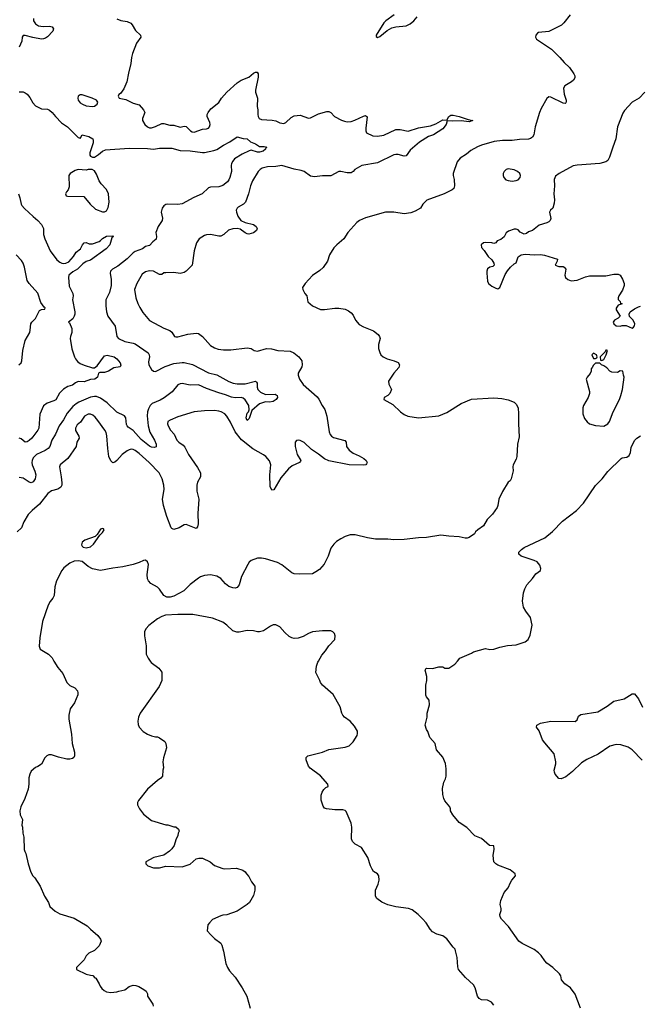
# Model space of a CAD drawing. Header units: inches. Extents: x 1771504 to 1971212, y 471788 to 643615.
# Tile 58 of 256: x 1852556 to 1858639, y 496629 to 506301. Entities that reach past the tile are written whole.
import ezdxf

# ---------------------------------------------------------------- set-up
doc = ezdxf.new("R2010")
doc.units = ezdxf.units.IN
doc.header["$MEASUREMENT"] = 0
doc.layers.add('B8459', color=7, linetype='Continuous')
doc.layers.add('B8550', color=7, linetype='Continuous')

msp = doc.modelspace()

# ---------------------------------------------------------------- linework, layer by layer
at = {"layer": 'B8459', "color": 5}
for points, elevation in [([(1852893, 500000), (1852930, 499936.3), (1852978.6, 499878.6), (1853018.4, 499790), (1853050, 499762), (1853098.7, 499738.7), (1853122.6, 499710), (1853127.6, 499690), (1853126, 499670), (1853095.3, 499590), (1853052.2, 499530), (1853039.5, 499470), (1853039.5, 499430), (1853064.4, 499284.4), (1853070.3, 499190), (1853092.8, 499107.2), (1853095.5, 499070), (1853086.6, 499053.4), (1853075.1, 499044.9), (1853050, 499038.7), (1853018.3, 499038.3), (1852936.9, 499056.9), (1852870, 499081.2), (1852840.7, 499079.3), (1852822, 499070), (1852802, 499050), (1852770, 498988), (1852735.3, 498964.7), (1852710, 498955.3), (1852670, 498918), (1852656, 498890), (1852647.1, 498852.9), (1852646.8, 498790), (1852638.5, 498741.5), (1852607.9, 498652.1), (1852566.8, 498570), (1852558, 498530), (1852562, 498490), (1852583.6, 498443.6), (1852578, 498390), (1852584.7, 498370), (1852586, 498310), (1852596, 498270), (1852601, 498150), (1852606, 498130), (1852616, 498110), (1852638, 498010), (1852667.1, 497927.1), (1852684.7, 497890), (1852704.7, 497870), (1852758, 497790), (1852801, 497690), (1852838, 497630), (1852852, 497590), (1852904.5, 497544.5), (1852950, 497518), (1853090, 497476), (1853219.8, 497399.8), (1853250, 497366), (1853324.5, 497304.5), (1853351, 497270), (1853356, 497250), (1853337.3, 497202.7), (1853290, 497158), (1853234, 497130), (1853210, 497106), (1853190, 497066), (1853114, 496990), (1853114, 496970), (1853210, 496926), (1853250, 496914), (1853272.7, 496912.7), (1853294, 496890), (1853304.7, 496884.7), (1853338, 496830), (1853346.4, 496806.4), (1853363.5, 496783.5), (1853384.9, 496764.9), (1853410, 496751), (1853450, 496744), (1853510, 496750.7), (1853530, 496759.1), (1853589.2, 496770.8), (1853630, 496804.7), (1853670, 496816), (1853695.3, 496815.3), (1853725.4, 496805.4), (1853775.3, 496775.3), (1853796.9, 496756.9), (1853811.1, 496731.1), (1853811.3, 496710), (1853864, 496630), (1853866.8, 496610)], 420), ([(1853838.3, 500000), (1853847.1, 499987.1), (1853922, 499930), (1853950.9, 499890.9), (1853951.3, 499810), (1853926, 499750), (1853738.8, 499490), (1853722.8, 499450), (1853714.8, 499410), (1853718, 499378), (1853730.6, 499350.6), (1853768.1, 499308.1), (1853810, 499282.8), (1853850, 499266.8), (1853890, 499256), (1853910, 499256), (1853930, 499246), (1853982, 499210), (1853992, 499190), (1853998, 499150), (1853966.8, 499050), (1853962.8, 499010), (1853966.4, 498953.6), (1853961, 498930), (1853958, 498870), (1853942, 498850), (1853910, 498828.7), (1853810, 498742), (1853722, 498630), (1853712, 498610), (1853712, 498590), (1853731.3, 498550), (1853770, 498498), (1853850, 498436), (1853990, 498391.3), (1854010.9, 498390.9), (1854070, 498372), (1854090, 498372), (1854114, 498350), (1854122, 498330), (1854112, 498310), (1854110, 498286), (1854090, 498246), (1854071.3, 498190), (1854050, 498158), (1854026.4, 498133.6), (1853970, 498095.3), (1853874, 498070), (1853794, 498030), (1853794, 498010), (1853814, 497990), (1853870, 497971.3), (1853930, 497971.3), (1853990, 497984.7), (1854150, 497981), (1854230, 498004.7), (1854290, 498058), (1854314.6, 498065.4), (1854350, 498064.7), (1854427.1, 498027.1), (1854470, 497991.3), (1854550, 497964.7), (1854570, 497961), (1854685.4, 497965.4), (1854745.4, 497945.4), (1854770.9, 497930.9), (1854782, 497910), (1854805.4, 497885.4), (1854831.1, 497831.1), (1854864.7, 497790), (1854866, 497750), (1854850, 497698), (1854810.6, 497629.4), (1854790, 497608.7), (1854690, 497545.2), (1854590, 497509.3), (1854550, 497506), (1854530, 497499.3), (1854450, 497461.2), (1854418, 497430), (1854404.7, 497410), (1854398, 497350), (1854431, 497310), (1854470, 497274.8), (1854530.8, 497230), (1854540.7, 497210), (1854556.3, 497150), (1854579.1, 497030), (1854595.5, 496990), (1854617.3, 496957.3), (1854670, 496896.3), (1854741.6, 496790), (1854785.5, 496710), (1854819.3, 496590)], 440), ([(1857210, 496622), (1857188.7, 496650), (1857150, 496669.2), (1857090, 496673.2), (1857066.8, 496686.8), (1857049.2, 496710), (1857026, 496790), (1857010, 496822), (1856931.9, 496891.9), (1856863.7, 496970), (1856857, 496997), (1856851.2, 497090), (1856835.6, 497155.6), (1856829.6, 497169.6), (1856810, 497189.3), (1856750, 497273.2), (1856710, 497301.2), (1856650, 497319), (1856610, 497342), (1856586.3, 497366.3), (1856545.2, 497430), (1856510, 497469.2), (1856469.2, 497510), (1856410, 497558), (1856371.7, 497571.7), (1856250, 497585.1), (1856170, 497605.1), (1856111.9, 497631.9), (1856062, 497670), (1856049, 497690), (1856048.9, 497748.9), (1856074, 497810), (1856084, 497850), (1856082, 497890), (1856068, 497910), (1856030, 497935.3), (1856015.5, 497955.5), (1855999.3, 497990), (1855974, 498070), (1855910, 498168), (1855850, 498202), (1855822, 498230), (1855813.6, 498253.6), (1855817.2, 498370), (1855809.3, 498409.3), (1855762.7, 498522.7), (1855752.3, 498532.3), (1855730, 498539.5), (1855650, 498538.5), (1855567.9, 498547.9), (1855550, 498555.1), (1855536.4, 498576.4), (1855516, 498636), (1855515.8, 498684.2), (1855525.4, 498714.6), (1855540.9, 498739.1), (1855561.8, 498758.2), (1855585.2, 498770), (1855581.2, 498790), (1855510, 498874), (1855408, 498950), (1855390, 498968), (1855368.7, 499030), (1855370, 499054), (1855386, 499070), (1855530, 499107.3), (1855590, 499130.7), (1855750, 499154), (1855790, 499167.7), (1855830, 499206), (1855869.2, 499270), (1855873.2, 499290), (1855871.9, 499311.9), (1855842, 499362), (1855801.2, 499410), (1855745.2, 499450), (1855729.6, 499469.6), (1855719.3, 499490), (1855702.9, 499550), (1855631.9, 499671.9), (1855530, 499765.2), (1855509, 499790), (1855504, 499810), (1855462.7, 499890), (1855469.3, 499950), (1855482.7, 499990), (1855488.3, 500000)], 440), ([(1858062.7, 496590), (1858008.7, 496730), (1857964, 496790), (1857908.7, 496830), (1857875.3, 496870), (1857868, 496910), (1857855.3, 496930), (1857789, 496990), (1857732.5, 497032.5), (1857710, 497055.3), (1857674, 497110), (1857650, 497134), (1857606.3, 497166.3), (1857490, 497225.2), (1857455.3, 497250), (1857353.6, 497393.6), (1857286.3, 497466.3), (1857274, 497490), (1857269, 497510), (1857284, 497550), (1857284, 497570), (1857274, 497610), (1857279, 497650), (1857312.9, 497727.1), (1857350, 497772), (1857373.6, 497826.4), (1857388.7, 497850), (1857424, 497890), (1857419, 497910), (1857371.6, 497951.6), (1857250, 497997.2), (1857229, 498010), (1857210, 498029), (1857204, 498090), (1857213.6, 498153.6), (1857210, 498186), (1857169.1, 498189.1), (1857090, 498258), (1857024.7, 498284.7), (1856944.7, 498364.7), (1856870, 498415.3), (1856808, 498490), (1856786, 498530), (1856786, 498550), (1856778, 498570), (1856729.4, 498629.4), (1856719, 498650), (1856709, 498690), (1856705.2, 498750), (1856719, 498810), (1856737, 498843), (1856743.7, 498870), (1856743.2, 498943.2), (1856734.8, 498994.8), (1856710, 499055.3), (1856649, 499130), (1856633.2, 499190), (1856582, 499250), (1856562, 499310), (1856548.7, 499330), (1856535.3, 499370), (1856555.3, 499450), (1856555.3, 499490), (1856579, 499570), (1856576.4, 499616.4), (1856548.4, 499648.4), (1856544.7, 499664.7), (1856544.1, 499764.1), (1856552.7, 499810), (1856552.3, 499850), (1856538, 499910), (1856546, 499930), (1856549.1, 499930.9), (1856610, 499927.3), (1856670, 499944.9), (1856710, 499942.8), (1856730, 499931.3), (1856770, 499931.3), (1856829.1, 499970.9), (1856853.2, 500000)], 420), ([(1858667, 499027), (1858570, 499129.8), (1858530, 499153.5), (1858458.6, 499178.6), (1858410, 499179.8), (1858350, 499164.1), (1858234.6, 499085.4), (1858125.1, 499034.9), (1858070, 499002.2), (1857984.2, 498915.8), (1857917.8, 498862.2), (1857870, 498845.1), (1857850, 498848), (1857813.3, 498890), (1857806, 498910), (1857803.1, 498930), (1857819.7, 498990), (1857819.7, 499010), (1857803.5, 499090), (1857710, 499198.3), (1857690, 499228.2), (1857656, 499316), (1857629.3, 499350), (1857633.2, 499370), (1857668.7, 499390), (1857770, 499412), (1858010, 499407.2), (1858030, 499422.8), (1858041.4, 499458.6), (1858064.1, 499475.9), (1858230, 499503.2), (1858322.3, 499557.7), (1858390, 499607), (1858488.9, 499631.1), (1858570, 499679.5), (1858590, 499679.3), (1858630, 499630.4), (1858668.7, 499548.7)], 380)]:
    msp.add_lwpolyline(points, dxfattribs=dict(at, elevation=elevation))
at = {"layer": 'B8550', "color": 5}
for points, elevation in [([(1857960.3, 506350), (1857897.8, 506270), (1857873.4, 506246.6), (1857750, 506184.5), (1857650, 506176.9), (1857638, 506170), (1857623.1, 506150), (1857618.4, 506130), (1857628.2, 506110), (1857775.8, 506010), (1857859.5, 505930), (1857901.2, 505881.2), (1857953.7, 505830), (1857995.8, 505770), (1858004.4, 505750), (1858006, 505730), (1857993.5, 505706.5), (1857973, 505690), (1857907.6, 505652.4), (1857894.9, 505630), (1857900.9, 505570), (1857919.5, 505510), (1857920.7, 505490), (1857916.7, 505483.3), (1857910, 505479.3), (1857890, 505480.5), (1857770, 505541.3), (1857750, 505543.6), (1857730, 505526.6), (1857676.1, 505430), (1857660.2, 505390), (1857617.3, 505250), (1857603.7, 505170), (1857590, 505147.3), (1857570, 505133), (1857550, 505127.1), (1857463.5, 505123.5), (1857390, 505114.8), (1857295.7, 505115.7), (1857215, 505105), (1857088, 505070), (1857050, 505052.9), (1856985.4, 505014.6), (1856940.9, 504979.1), (1856878.7, 504941.3), (1856850, 504905.2), (1856810.4, 504790), (1856810.4, 504770), (1856820.4, 504730), (1856824, 504670), (1856816.4, 504643.6), (1856801, 504630), (1856722, 504590), (1856553, 504527), (1856512.4, 504490), (1856489.3, 504450.7), (1856438.9, 504421.1), (1856395.1, 504404.9), (1856330, 504395.2), (1856230, 504410.7), (1856148.6, 504411.4), (1855950, 504355.5), (1855890.4, 504330), (1855865.7, 504310), (1855777.6, 504210), (1855737.1, 504150), (1855668.2, 504090), (1855640.8, 504059.2), (1855598.4, 503990), (1855577.1, 503930), (1855533.9, 503866.1), (1855503.4, 503836.6), (1855430, 503789.3), (1855357.3, 503710), (1855334, 503670), (1855334.8, 503650), (1855344, 503630), (1855354, 503610), (1855373.4, 503590), (1855384, 503530), (1855430, 503490.6), (1855510, 503455.8), (1855550, 503454), (1855650, 503468.8), (1855690, 503468.7), (1855750, 503458.4), (1855782.6, 503442.6), (1855810, 503422), (1855830, 503397.3), (1855853.7, 503350), (1855890, 503308.4), (1855930, 503283.1), (1856030, 503243.8), (1856074, 503210), (1856087.7, 503190), (1856093.4, 503170), (1856079.3, 503110), (1856079.3, 503070), (1856090, 503031.3), (1856103, 503010), (1856123, 502990), (1856164, 502970), (1856231.6, 502951.6), (1856272.4, 502932.4), (1856286, 502910), (1856276.8, 502883.2), (1856230.5, 502829.5), (1856178, 502750), (1856181, 502721), (1856204.7, 502670), (1856190.9, 502629.1), (1856170, 502608), (1856134, 502590), (1856132, 502570), (1856220.7, 502520.7), (1856294.8, 502450), (1856330, 502423.8), (1856367.5, 502407.5), (1856470, 502390.4), (1856670, 502408.9), (1856750, 502440.9), (1856888.8, 502531.2), (1856992.4, 502572.4), (1857210, 502586), (1857290, 502581.3), (1857350, 502567.7), (1857410, 502542.8), (1857430, 502526), (1857448, 502490), (1857454.4, 502430), (1857452.2, 502330), (1857458, 502202), (1857442, 502130), (1857437.1, 502010), (1857430, 501984), (1857398.8, 501930), (1857396, 501910), (1857401, 501870), (1857382, 501790), (1857372, 501770), (1857350, 501758), (1857294.6, 501665.4), (1857259.1, 501590), (1857250.7, 501530), (1857242.8, 501510), (1857196.8, 501443.2), (1857144.7, 501390), (1857110, 501328.7), (1857052, 501290), (1857031.1, 501268.9), (1857022, 501250), (1856970, 501215.3), (1856950, 501208.7), (1856930, 501208.7), (1856870, 501221.2), (1856770, 501226.6), (1856690, 501238.4), (1856550, 501215.4), (1856470, 501211.3), (1856330, 501193.6), (1856230, 501191.8), (1856170, 501197.6), (1856050, 501198.3), (1855970, 501211.1), (1855850, 501242.2), (1855799.9, 501240.1), (1855750, 501223.1), (1855710, 501201.7), (1855665.8, 501174.2), (1855638.4, 501150), (1855612, 501110), (1855584.9, 501030), (1855545.8, 500954.2), (1855499, 500901), (1855464, 500876), (1855430, 500859.2), (1855306.1, 500853.9), (1855250, 500858.5), (1855227.4, 500867.4), (1855130, 500945.4), (1855087.8, 500967.8), (1854970, 501005.6), (1854930, 501013.1), (1854890, 501012.1), (1854830, 500988.3), (1854810, 500971.3), (1854794.3, 500950), (1854734.2, 500830), (1854710, 500749.4), (1854690, 500722.4), (1854670, 500716.9), (1854650, 500719.1), (1854610, 500734.7), (1854577.9, 500757.9), (1854530, 500811), (1854490, 500835.8), (1854430, 500846.8), (1854370, 500840.3), (1854330, 500828.7), (1854310, 500816.8), (1854230, 500754.2), (1854168.4, 500691.6), (1854070, 500637.2), (1854033, 500627), (1853999.5, 500630), (1853970, 500646.3), (1853930, 500707.4), (1853910, 500728.1), (1853844.1, 500764.1), (1853819.8, 500790), (1853810.8, 500810), (1853807.4, 500850), (1853820.9, 500950), (1853810, 500975.3), (1853790, 500992.7), (1853770, 500989.2), (1853730, 500969.2), (1853670, 500949.4), (1853570, 500927), (1853470, 500914.5), (1853350, 500889.2), (1853270, 500907), (1853230, 500929.5), (1853170, 500978), (1853130, 500986.9), (1853090, 500981.7), (1853050, 500961.7), (1852990, 500915.6), (1852969.4, 500890), (1852918.6, 500790), (1852901.3, 500730), (1852895.5, 500644.5), (1852882.4, 500617.6), (1852855.1, 500584.9), (1852835, 500550), (1852781.5, 500390), (1852752.7, 500230), (1852747, 500147), (1852758, 500118), (1852838, 500070), (1852873.6, 500033.6), (1852893, 500000)], 420), ([(1856233.4, 506350), (1856150.6, 506290), (1856130.5, 506270), (1856054.8, 506150), (1856056.9, 506136.9), (1856067.5, 506127.5), (1856090, 506137.3), (1856163.7, 506196.3), (1856210, 506219.5), (1856249.7, 506230.3), (1856350, 506240.7), (1856390, 506259.6), (1856425.4, 506290), (1856457.2, 506330)], 420), ([(1853510.8, 506310), (1853550, 506294), (1853610, 506284.9), (1853645.8, 506265.8), (1853662, 506250), (1853693.4, 506193.4), (1853742.8, 506150), (1853746.8, 506130), (1853704, 506070), (1853664, 505970), (1853653.4, 505930), (1853647.7, 505870), (1853623.1, 505776.9), (1853607.7, 505690), (1853577.1, 505622.9), (1853544.7, 505575.3), (1853530, 505566), (1853522, 505550), (1853534, 505530), (1853596.8, 505516.8), (1853670, 505481), (1853730, 505464.7), (1853770, 505416), (1853784, 505390), (1853763, 505330), (1853763, 505310), (1853783.8, 505270), (1853810, 505247.4), (1853830, 505239.6), (1853850, 505239), (1853890, 505250.3), (1853950, 505280.3), (1853970, 505280.8), (1854030, 505265.5), (1854070, 505263.9), (1854130, 505246.7), (1854170, 505254.5), (1854190, 505251.1), (1854231.8, 505210), (1854250, 505198.8), (1854270, 505197.4), (1854350, 505225.6), (1854390.8, 505229.2), (1854410, 505236.4), (1854420.5, 505250), (1854425.1, 505270), (1854421.3, 505290), (1854396.2, 505350), (1854397, 505370), (1854406, 505390), (1854433.1, 505426.9), (1854510, 505488.4), (1854538, 505530), (1854590, 505590.3), (1854690, 505681.1), (1854730, 505705.7), (1854804.2, 505735.8), (1854850, 505776.3), (1854870, 505786.8), (1854886, 505786), (1854896.3, 505770), (1854896.4, 505736.4), (1854870.3, 505610), (1854872, 505590), (1854890.2, 505530), (1854888.2, 505450), (1854894, 505414), (1854892.8, 505370), (1854896.5, 505350), (1854907.2, 505330), (1854930, 505319.6), (1855035.5, 505315.5), (1855070, 505306.3), (1855110, 505286.7), (1855150, 505282), (1855170, 505290.3), (1855219.6, 505340.4), (1855250, 505358.3), (1855310, 505361.8), (1855390, 505335.3), (1855410, 505338.5), (1855490, 505377.8), (1855570, 505399.6), (1855590, 505398.9), (1855610, 505390.4), (1855648, 505350), (1855715.1, 505315.1), (1855743.5, 505303.5), (1855770, 505299.3), (1855810, 505302.5), (1855846.9, 505313.1), (1855930, 505354.4), (1855950, 505359.5), (1855968.4, 505348.4), (1855955.6, 505235.6), (1855954.9, 505210), (1855960.7, 505190), (1856021.7, 505161.7), (1856070, 505155.6), (1856131.7, 505168.3), (1856250, 505223.2), (1856290, 505223.2), (1856370, 505207.2), (1856470, 505239.4), (1856590, 505257.1), (1856642.1, 505277.9), (1856710, 505316.2), (1856750, 505314.8), (1856769.7, 505350), (1856790, 505362), (1856810, 505363.2), (1856871.3, 505350), (1856959.9, 505319.9), (1857004.7, 505310), (1856970, 505299.3), (1856890, 505309.2), (1856803.4, 505303.4), (1856754, 505306), (1856741.1, 505270), (1856709.2, 505230), (1856617.6, 505170), (1856570, 505154), (1856480.5, 505099.5), (1856390, 505020.2), (1856350, 504965.1), (1856330, 504960.8), (1856270, 504975.6), (1856250, 504978), (1856230, 504973.9), (1856070, 504894.5), (1855914.8, 504870), (1855846, 504830), (1855830, 504808.7), (1855810, 504797.2), (1855770, 504796.2), (1855710, 504809.7), (1855690, 504809.6), (1855610, 504768.2), (1855530, 504768.6), (1855450, 504756.8), (1855410, 504764.7), (1855350, 504808.7), (1855320.5, 504820.5), (1855250, 504833.4), (1855130, 504867.4), (1855070, 504859.1), (1854990, 504856.5), (1854937.7, 504842.3), (1854916.4, 504830), (1854895.8, 504810), (1854841.1, 504718.9), (1854823.2, 504670), (1854803.6, 504590), (1854773, 504510), (1854751.7, 504488.3), (1854700.5, 504459.5), (1854690.3, 504449.7), (1854682.4, 504430), (1854683.1, 504410), (1854697.6, 504370), (1854728.7, 504328.7), (1854768.2, 504308.2), (1854850.6, 504290.6), (1854878, 504270), (1854886, 504250), (1854881, 504230), (1854850, 504206.6), (1854806.4, 504193.6), (1854790, 504196), (1854770, 504206), (1854722, 504242), (1854689.5, 504249.5), (1854650, 504245.1), (1854607.2, 504232.8), (1854560.5, 504190), (1854530, 504175.4), (1854510, 504173.3), (1854430, 504190.8), (1854390, 504188.8), (1854370, 504182.8), (1854318.9, 504150), (1854292.4, 504110), (1854268.1, 504030), (1854250.4, 503890), (1854191, 503830), (1854170, 503818), (1854130.5, 503809.5), (1854070, 503816.9), (1853990, 503815.4), (1853970, 503813), (1853950, 503799.6), (1853930, 503797.6), (1853870, 503829.8), (1853830, 503833.1), (1853790, 503823.5), (1853759.4, 503800.6), (1853706, 503710), (1853684.6, 503650), (1853696, 503570), (1853714.5, 503514.5), (1853734.5, 503474.5), (1853765.9, 503425.9), (1853830, 503346), (1853970, 503270.6), (1854030, 503248.2), (1854050.3, 503230.3), (1854076, 503190), (1854090, 503184.4), (1854110, 503185.7), (1854207.9, 503212.1), (1854290, 503221.5), (1854310, 503218.5), (1854350, 503188.9), (1854430, 503099.5), (1854470, 503076.5), (1854505.8, 503065.8), (1854558, 503058), (1854630, 503056.5), (1854790, 503078.9), (1854830, 503070.4), (1854858, 503050), (1854890, 503044.9), (1854978, 503070), (1855028.8, 503068.8), (1855090, 503053.1), (1855210, 503045.8), (1855246.4, 503030), (1855296.4, 502990), (1855326, 502950), (1855330.4, 502910), (1855325.3, 502890), (1855291.5, 502830), (1855291.3, 502810), (1855302.3, 502770), (1855338.9, 502718.9), (1855475.2, 502595.2), (1855492.7, 502572.7), (1855525, 502510), (1855551.4, 502471.4), (1855570, 502406), (1855594, 502254), (1855605.2, 502225.2), (1855617.6, 502210), (1855638, 502198), (1855749.1, 502169.1), (1855760.9, 502150), (1855764.7, 502110), (1855790, 502074), (1855830, 502042.3), (1855890, 502015.6), (1855934.4, 501990), (1855955.8, 501970), (1855966, 501950), (1855960.9, 501939.1), (1855954, 501930), (1855930, 501924.4), (1855790, 501928.4), (1855590, 501966.4), (1855548.5, 501988.5), (1855490, 502034.2), (1855420.2, 502080.2), (1855350, 502148.2), (1855310, 502166), (1855290, 502169.5), (1855273.2, 502166.8), (1855259.1, 502150), (1855260.5, 502110), (1855279.3, 502030), (1855315.5, 501970), (1855314.2, 501965.8), (1855304, 501950), (1855230, 501917.2), (1855195.8, 501890), (1855120, 501800), (1855050, 501682.7), (1855030, 501679.3), (1855014.2, 501714.2), (1855011.5, 501830), (1855020.7, 501930), (1855006.9, 501966.9), (1854971, 502010), (1854950, 502027.2), (1854844.2, 502084.2), (1854734.2, 502174.2), (1854671, 502251), (1854626.6, 502346.6), (1854590, 502405.6), (1854569.6, 502430), (1854535.1, 502450), (1854510, 502456.4), (1854470, 502462.2), (1854370, 502460.5), (1854270, 502449.5), (1854110, 502399.5), (1854032.5, 502367.5), (1854010, 502353.2), (1854006.4, 502330), (1854012.4, 502310), (1854037.6, 502270), (1854073.1, 502230), (1854100.3, 502170), (1854117.4, 502150), (1854160.9, 502120.9), (1854178.8, 502101.2), (1854214.9, 502030), (1854303.1, 501903.1), (1854330.2, 501850), (1854332.6, 501830), (1854330, 501809.3), (1854301.5, 501758.5), (1854293.6, 501730), (1854296.2, 501670), (1854315.9, 501590), (1854305.8, 501450), (1854308.9, 501350), (1854302, 501318), (1854290, 501304.5), (1854190, 501341.6), (1854170, 501338), (1854120.7, 501310), (1854070, 501293.3), (1854050, 501302), (1854044.7, 501310), (1854001.7, 501421.7), (1853967, 501530), (1853959.4, 501590), (1853973.6, 501686.4), (1853972.5, 501730), (1853955.9, 501790), (1853926.6, 501850), (1853828.5, 501950), (1853730, 502040.3), (1853690, 502069.8), (1853670, 502078.8), (1853650, 502081.8), (1853630, 502077.2), (1853610, 502066), (1853560.8, 502030), (1853510, 501971.2), (1853490, 501954.7), (1853470, 501949.6), (1853450, 501967.3), (1853432.7, 502010), (1853421, 502090), (1853412.8, 502212.8), (1853405.5, 502245.5), (1853392.9, 502270), (1853324.7, 502364.7), (1853297, 502397), (1853274.9, 502414.9), (1853250, 502424.8), (1853230, 502425), (1853193.3, 502406.7), (1853152.5, 502347.5), (1853119.6, 502320.4), (1853104.3, 502290), (1853105.5, 502265.5), (1853138.2, 502210), (1853139, 502190), (1853116.3, 502150), (1853110, 502109.5), (1853028.6, 501991.4), (1852952.2, 501927.8), (1852948.5, 501910), (1852964.6, 501810), (1852968.8, 501751.2), (1852968.8, 501730), (1852960.4, 501710), (1852930.7, 501690), (1852870, 501673.3), (1852833.8, 501646.2), (1852750, 501542), (1852679.2, 501480.8), (1852639.9, 501440.1), (1852596.3, 501370), (1852573.4, 501310), (1852530.8, 501270)], 380), ([(1852692.7, 506312.8), (1852691.3, 506290), (1852710, 506259.6), (1852741.9, 506241.8), (1852785.2, 506234.8), (1852850, 506238), (1852874, 506230), (1852888, 506210), (1852880.4, 506190), (1852830, 506132.8), (1852810, 506119.3), (1852790, 506112.7), (1852770, 506110.8), (1852686.2, 506126.2), (1852610, 506147.3), (1852590, 506145.2), (1852579.1, 506130), (1852575.8, 506090), (1852550.4, 506030)], 360), ([(1852550, 505591), (1852590, 505591), (1852610, 505582.8), (1852631, 505570), (1852655.9, 505535.9), (1852684.1, 505484.1), (1852710, 505454.8), (1852770, 505426.8), (1852830, 505421), (1852850, 505411.3), (1852876, 505390), (1852906.8, 505350), (1852968.3, 505288.3), (1853025.5, 505250), (1853130, 505144.7), (1853142, 505142), (1853150, 505134), (1853170, 505170.8), (1853233.7, 505153.7), (1853274, 505130), (1853278, 505118), (1853276, 505090), (1853246.4, 504993.6), (1853244.7, 504970), (1853250, 504962), (1853271.6, 504951.6), (1853290, 504951.3), (1853330, 504976.4), (1853370.6, 505009.4), (1853398, 505022), (1853630, 505038.2), (1853810, 505034.4), (1853868.4, 505028.4), (1853930, 505038.4), (1854050, 505037.8), (1854130, 505017.6), (1854230, 505014.4), (1854350, 504995.3), (1854370, 504997.8), (1854462.7, 505017.3), (1854490, 505027.2), (1854557, 505070), (1854619.3, 505100.7), (1854690, 505150.5), (1854750, 505134.9), (1854790.2, 505130.2), (1854821.3, 505101.3), (1854870, 505080.4), (1854910, 505056.5), (1854956.1, 505056.1), (1854982, 505050), (1854974, 505046), (1854970.5, 505030), (1854944.9, 505010), (1854910, 504999.8), (1854890, 505000.3), (1854830, 505018.5), (1854810, 505014), (1854740.5, 504979.5), (1854666.1, 504933.9), (1854647.1, 504912.9), (1854635.5, 504890), (1854632.1, 504870), (1854634.7, 504810), (1854620.2, 504750), (1854610, 504727.6), (1854595.3, 504710), (1854550, 504671.5), (1854510, 504660.3), (1854430, 504655.6), (1854410.2, 504649.8), (1854348.2, 504590), (1854264.2, 504555.8), (1854150, 504492.2), (1854110, 504485.1), (1854010, 504488.7), (1853990, 504484.4), (1853970, 504471.5), (1853956, 504450), (1853945.8, 504410), (1853958.6, 504350), (1853954.7, 504330), (1853914.4, 504270), (1853891.7, 504210), (1853898, 504170), (1853895.3, 504144.7), (1853861.7, 504118.3), (1853830, 504083.1), (1853790, 504072.4), (1853761.6, 504050), (1853690, 504023.8), (1853670, 504010.9), (1853610, 503950.7), (1853519, 503881), (1853468.5, 503850), (1853448.7, 503830), (1853444.2, 503810), (1853455.3, 503750), (1853454.7, 503690), (1853437.2, 503622.8), (1853403.2, 503550), (1853400.9, 503490), (1853407.6, 503430), (1853421.7, 503390), (1853494.9, 503290), (1853508.5, 503190), (1853526.4, 503170), (1853590, 503141.4), (1853670, 503124), (1853690, 503115.6), (1853816.3, 503030), (1853828.2, 503010), (1853830.6, 502990), (1853821.3, 502938.7), (1853824.2, 502910), (1853850, 502864.9), (1853870, 502847), (1853890, 502844.6), (1853985.5, 502894.5), (1854070, 502924.2), (1854150, 502935.3), (1854170, 502932.6), (1854252.6, 502912.6), (1854410, 502833), (1854492.4, 502812.4), (1854610, 502747.1), (1854650.8, 502730), (1854690, 502724.1), (1854770, 502724.7), (1854870.3, 502750.3), (1854881.6, 502741.6), (1854886.4, 502730), (1854887.9, 502690), (1854895.6, 502670), (1854921.1, 502641.1), (1854970, 502619.6), (1855064.2, 502624.2), (1855085.3, 502610), (1855086.3, 502590), (1855074.6, 502570), (1855043, 502550), (1855010, 502544.2), (1854970, 502547.4), (1854910, 502526.4), (1854836.4, 502463.6), (1854810, 502383.7), (1854790, 502364.5), (1854784.5, 502370), (1854780.5, 502390), (1854790, 502434.8), (1854800.9, 502450), (1854807.3, 502470), (1854806, 502510), (1854770, 502566.6), (1854750, 502584.2), (1854730, 502590.7), (1854670, 502587.6), (1854634.2, 502594.2), (1854577.2, 502617.2), (1854510, 502635.4), (1854390, 502678), (1854310, 502712.8), (1854230, 502711.2), (1854150, 502727.2), (1854130, 502725.6), (1854110, 502713.5), (1854053.5, 502646.5), (1853973.8, 502586.2), (1853935.7, 502564.3), (1853855.8, 502530), (1853837.1, 502510), (1853820.2, 502479.8), (1853811.5, 502450), (1853808.3, 502410), (1853816.6, 502310), (1853833.4, 502250), (1853881.2, 502170), (1853895.8, 502130), (1853896.2, 502103.8), (1853881.1, 502098.9), (1853850, 502103.1), (1853830, 502113.3), (1853750, 502176.8), (1853670, 502264.6), (1853619.5, 502299.5), (1853609.7, 502310), (1853604.9, 502324.9), (1853598.7, 502390), (1853586, 502410), (1853510, 502445.4), (1853416.4, 502536.4), (1853350, 502584.7), (1853310, 502599.8), (1853290, 502600.3), (1853250, 502592.1), (1853137, 502543), (1853110, 502527.2), (1853079.1, 502500.9), (1853022.9, 502437.1), (1852984.7, 502370), (1852943.2, 502310), (1852909.1, 502230), (1852870.3, 502170), (1852852.3, 502107.7), (1852836.9, 502090), (1852806.7, 502070), (1852722.6, 502030), (1852690, 501996.9), (1852677.3, 501970), (1852674.9, 501950), (1852678.3, 501930), (1852705.3, 501865.3), (1852714, 501830), (1852707.9, 501790), (1852690, 501761.3), (1852670, 501753.1), (1852650, 501757.4), (1852590, 501798.7), (1852550, 501803)], 360), ([(1858691.3, 505590), (1858636, 505530), (1858570, 505489.5), (1858494, 505410), (1858476.7, 505383.3), (1858425.3, 505250), (1858408.5, 505130), (1858378, 505050), (1858347.7, 504950), (1858330, 504917.2), (1858310, 504903.7), (1858251.8, 504888.2), (1858030, 504872.6), (1857990, 504864.4), (1857851.2, 504788.8), (1857817.1, 504762.9), (1857802.3, 504730), (1857804.9, 504670), (1857799.5, 504590), (1857806, 504530), (1857802, 504498), (1857790.8, 504450), (1857766, 504430), (1857756.3, 504410), (1857770.5, 504349.5), (1857764.7, 504330), (1857750, 504315.3), (1857730, 504305.2), (1857656.8, 504283.2), (1857590, 504229), (1857550, 504218), (1857530, 504202), (1857510, 504195.3), (1857470, 504215.3), (1857450, 504235.3), (1857430, 504242), (1857410, 504242), (1857355.3, 504224.7), (1857331.1, 504208.9), (1857313.4, 504166.6), (1857278.5, 504141.5), (1857242, 504130), (1857230, 504109), (1857210, 504102), (1857190, 504108), (1857126.4, 504113.6), (1857110, 504108.7), (1857086, 504090), (1857090, 504062), (1857115.3, 504035.3), (1857155.3, 503975.3), (1857190, 503942), (1857212, 503910), (1857214, 503890), (1857202, 503878), (1857170, 503868.7), (1857150, 503855.3), (1857142.8, 503830), (1857142.8, 503810), (1857150, 503734), (1857158.8, 503710), (1857190, 503684), (1857230, 503664), (1857250, 503658.8), (1857270, 503671.3), (1857320.9, 503799.1), (1857344.7, 503835.3), (1857375.3, 503870), (1857410, 503902), (1857428.4, 503911.6), (1857450, 503971.3), (1857478, 503990), (1857516.8, 503996.8), (1857610, 503990.5), (1857670, 503993), (1857707.9, 503987.9), (1857834, 503950), (1857832, 503930), (1857814, 503890), (1857850, 503878), (1857890, 503878), (1857902, 503870), (1857918, 503850), (1857907.3, 503790), (1857914.8, 503770), (1857938, 503750), (1857970, 503737.3), (1858030, 503743.8), (1858110, 503774.8), (1858150, 503784.9), (1858310, 503784.9), (1858390, 503801), (1858430, 503801), (1858450, 503792), (1858473.7, 503753.7), (1858490.8, 503710), (1858490.8, 503690), (1858474.4, 503645.6), (1858438, 503590), (1858432, 503570), (1858432.7, 503552.7), (1858450, 503534), (1858454, 503514), (1858466, 503514), (1858471.6, 503508.4), (1858430, 503498), (1858411.6, 503468.4), (1858411.3, 503450), (1858452, 503390), (1858430, 503368), (1858394, 503350), (1858382, 503330), (1858390, 503314), (1858410, 503294), (1858450, 503292), (1858470, 503298), (1858510, 503298), (1858570, 503272), (1858580.4, 503279.6), (1858590, 503294), (1858594.6, 503314.6), (1858578, 503350), (1858544, 503384), (1858538, 503410), (1858548, 503430), (1858590, 503461), (1858630, 503481), (1858650, 503486)], 440), ([(1852544.6, 504590), (1852558.5, 504550), (1852570.2, 504490), (1852577.5, 504477.5), (1852604.9, 504444.9), (1852687.5, 504367.5), (1852735.2, 504330), (1852771.4, 504290), (1852790.2, 504250), (1852791.2, 504190), (1852801.8, 504150), (1852854.2, 504030), (1852921.3, 503941.3), (1852950, 503918.8), (1852970, 503909.2), (1852990, 503905.6), (1853010, 503909.3), (1853037.8, 503922.2), (1853083.6, 503976.4), (1853110, 504017.3), (1853153.2, 504050), (1853173.2, 504090), (1853189.6, 504110.4), (1853210, 504113.4), (1853239.8, 504099.8), (1853270, 504100.4), (1853336.8, 504123.2), (1853350, 504130.5), (1853370, 504152.7), (1853410, 504174.9), (1853470, 504178), (1853478, 504170), (1853462, 504158), (1853441.6, 504090), (1853405.5, 504050), (1853250, 503938.9), (1853210, 503924.4), (1853176.2, 503903.8), (1853123.8, 503850), (1853076.7, 503823.3), (1853039.1, 503790), (1853034.9, 503770), (1853043.2, 503683.2), (1853076.5, 503610), (1853079.6, 503590), (1853074.6, 503550), (1853096.6, 503430), (1853096.6, 503410), (1853091.8, 503388.2), (1853076.8, 503363.2), (1853034.8, 503330), (1853044.2, 503324.2), (1853067.5, 503267.5), (1853067, 503230), (1853054, 503190), (1853052.9, 503170), (1853068.5, 503068.5), (1853094.6, 502990), (1853103.6, 502970), (1853124.4, 502944.4), (1853150, 502925.4), (1853190, 502906.2), (1853270, 502880.7), (1853290, 502881.7), (1853317.7, 502902.3), (1853390, 502998.9), (1853415.8, 503004.2), (1853482.8, 502990), (1853510, 502970.5), (1853541, 502930), (1853550, 502906), (1853542, 502890), (1853479.9, 502880.1), (1853426.8, 502850), (1853390, 502835.6), (1853343.4, 502836.6), (1853330, 502829), (1853318.7, 502790), (1853293, 502770), (1853250, 502765.8), (1853190, 502742.4), (1853130, 502748.2), (1853104.9, 502735.1), (1853074.8, 502710), (1853030, 502697.2), (1852986.8, 502673.2), (1852947.6, 502632.4), (1852910, 502567.6), (1852890, 502556.3), (1852824.5, 502535.5), (1852790, 502509.3), (1852753.7, 502426.3), (1852744.6, 502290), (1852734.6, 502270), (1852676.4, 502190), (1852650, 502167.1), (1852630, 502155.8), (1852610, 502151.6), (1852570, 502182.9), (1852551.1, 502191.1)], 340), ([(1852546.6, 502910), (1852570.6, 502930), (1852577.3, 502950), (1852587.7, 503050), (1852610.7, 503150), (1852655, 503230), (1852660.7, 503250), (1852665.1, 503314.9), (1852674.7, 503330), (1852712.7, 503367.3), (1852750, 503445.3), (1852770, 503454.6), (1852803.1, 503456.9), (1852807, 503470), (1852796.5, 503476.5), (1852764.3, 503524.3), (1852733.5, 503613.5), (1852649.6, 503710), (1852630, 503739.3), (1852603.2, 503870), (1852589.9, 503910), (1852574.6, 503934.6), (1852523.1, 503990)], 340), ([(1856853.2, 500000), (1856878, 500030), (1856990, 500078), (1857010, 500091.3), (1857130, 500124.7), (1857170, 500116), (1857210, 500118.8), (1857270, 500138.8), (1857345.6, 500154.4), (1857430, 500160.7), (1857518, 500190), (1857546.3, 500213.7), (1857566.3, 500253.7), (1857585.6, 500354.4), (1857569.3, 500430), (1857524, 500490), (1857501.2, 500530), (1857492.7, 500590), (1857501.2, 500670), (1857514, 500710), (1857534, 500750), (1857590, 500811.3), (1857623.3, 500856.7), (1857668.7, 500890), (1857673.2, 500910), (1857663.2, 500943.2), (1857636.6, 500976.6), (1857608, 500990), (1857478, 501030), (1857455.3, 501050), (1857455.3, 501070), (1857482.5, 501097.5), (1857510, 501117.3), (1857710, 501213), (1857785.2, 501274.8), (1857884.4, 501375.6), (1858021, 501479), (1858090, 501550.3), (1858210, 501724.9), (1858274, 501790), (1858330, 501862), (1858462, 501990), (1858470, 501996), (1858515.5, 502004.5), (1858539.5, 502020.5), (1858551.9, 502048.1), (1858560.2, 502099.8), (1858592.5, 502167.5), (1858614, 502190), (1858650, 502214)], 420), ([(1855488.3, 500000), (1855521.5, 500058.5), (1855558.6, 500101.4), (1855589.4, 500150.6), (1855648.9, 500211.1), (1855654, 500250), (1855648, 500270), (1855628.9, 500288.9), (1855610, 500298), (1855530, 500299), (1855430, 500289.2), (1855390, 500272.7), (1855338.7, 500241.3), (1855290, 500225.6), (1855250, 500222.4), (1855228.3, 500228.3), (1855203.1, 500243.1), (1855160.4, 500280.4), (1855110, 500336), (1855070, 500356), (1855044.5, 500355.5), (1855016.8, 500343.2), (1854950, 500299), (1854910.7, 500289.3), (1854890, 500289.2), (1854850, 500299), (1854790, 500301.2), (1854710, 500286), (1854686.3, 500286.3), (1854650, 500297.2), (1854590, 500352.7), (1854550, 500382.7), (1854450, 500422), (1854257.2, 500457.2), (1854110, 500459.7), (1853987.4, 500452.6), (1853950, 500439.5), (1853910, 500415.1), (1853824.7, 500350), (1853798, 500322), (1853781, 500290), (1853781, 500250), (1853798, 500150), (1853798, 500070), (1853818, 500030), (1853838.3, 500000)], 440)]:
    msp.add_lwpolyline(points, dxfattribs=dict(at, elevation=elevation))
for points, elevation in [([(1853170, 505563.6), (1853150, 505562), (1853130.8, 505550), (1853126.4, 505530), (1853130.6, 505510), (1853150, 505484.9), (1853171.3, 505470), (1853210, 505455.5), (1853270, 505448.2), (1853290, 505450.8), (1853315.3, 505470), (1853322, 505490), (1853309.2, 505509.2), (1853268.7, 505530)], 380), ([(1853130, 504829.3), (1853099.8, 504820.2), (1853050.6, 504789.4), (1853038.8, 504770), (1853040.7, 504659.3), (1853030.5, 504629.5), (1853014.8, 504610), (1853006, 504590), (1853011.3, 504571.3), (1853026.8, 504566.8), (1853184.7, 504564.7), (1853247.3, 504490), (1853301.3, 504441.3), (1853370, 504413), (1853390, 504413), (1853410, 504422), (1853423.3, 504456.7), (1853433.6, 504510), (1853429.1, 504590), (1853410, 504633.1), (1853357.2, 504690), (1853337.7, 504717.7), (1853310, 504784), (1853290, 504815.3), (1853268.4, 504828.4), (1853230, 504828.7), (1853210, 504824)], 360), ([(1857350, 504834.8), (1857331.1, 504828.9), (1857311.8, 504810), (1857302.6, 504790), (1857302.6, 504770), (1857310.4, 504750), (1857330, 504728.7), (1857350, 504720.3), (1857390, 504715.3), (1857430, 504720.3), (1857450, 504728.5), (1857467.6, 504750), (1857472.8, 504770), (1857464.7, 504790), (1857442.4, 504810), (1857410, 504825)], 440), ([(1858316.4, 503056.4), (1858310, 503055.3), (1858302, 503038), (1858254, 502990), (1858258, 502958), (1858270, 502954), (1858290, 502962), (1858314, 503010), (1858326, 503050)], 440), ([(1858190, 503026), (1858174, 503010), (1858190, 502974), (1858210, 502974), (1858222, 502978), (1858226, 502990), (1858218, 503010)], 440), ([(1858250, 502926), (1858210, 502926), (1858190, 502908), (1858174.4, 502885.6), (1858167.3, 502872.7), (1858166.8, 502850), (1858155.9, 502824.1), (1858126, 502790), (1858116, 502770), (1858150.4, 502650.4), (1858150.5, 502630), (1858136.3, 502590), (1858090.5, 502510), (1858083.8, 502490), (1858084.4, 502430), (1858102.3, 502382.3), (1858126.8, 502350), (1858150, 502330.7), (1858210, 502313.4), (1858290, 502307.3), (1858329.5, 502330.5), (1858347.2, 502352.8), (1858383.6, 502450), (1858443.6, 502570), (1858458.7, 502610), (1858473.3, 502670), (1858489, 502790), (1858482, 502810), (1858478, 502850), (1858450, 502853.2), (1858424.7, 502835.3), (1858370, 502837.2), (1858349, 502850), (1858321.5, 502881.5), (1858290, 502902), (1858266, 502910)], 440), ([(1853370, 501304), (1853350, 501295.1), (1853317.3, 501242.7), (1853295.9, 501224.1), (1853196, 501190), (1853170.7, 501170), (1853164.1, 501144.1), (1853168.7, 501128.7), (1853180.9, 501120.9), (1853210, 501113), (1853250, 501124.4), (1853282, 501150), (1853342.7, 501237.3), (1853370, 501262.8), (1853384, 501290), (1853378.6, 501298.6)], 420)]:
    msp.add_lwpolyline(points, close=True, dxfattribs=dict(at, elevation=elevation))

doc.saveas('drawing.dxf')
